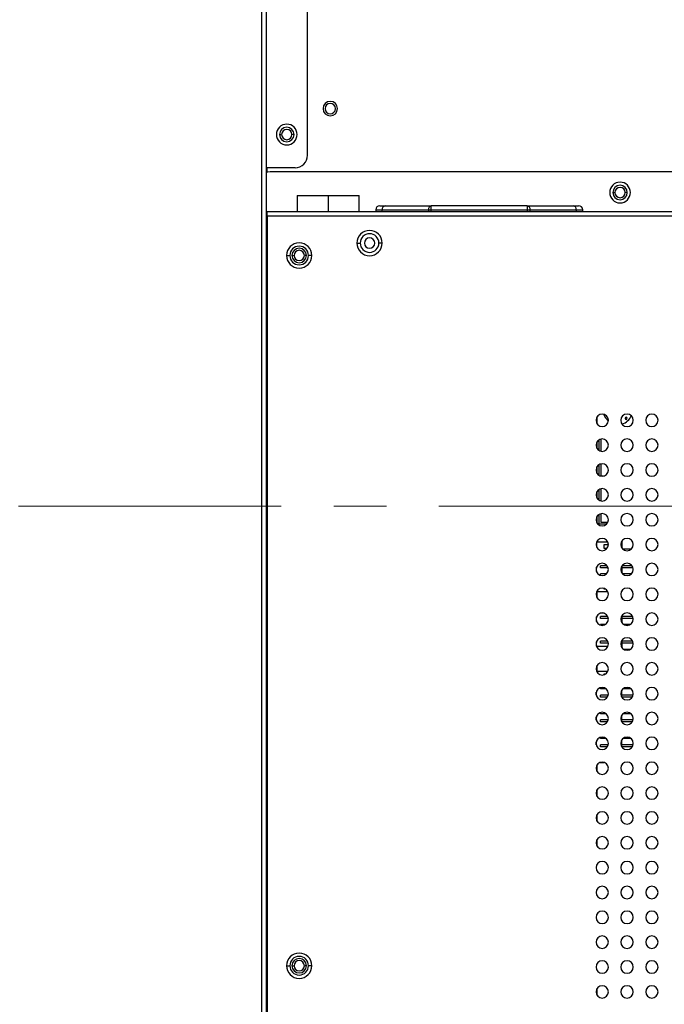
# Model space of a CAD drawing. Header units: millimetres. Extents: x 0 to 1118, y 0 to 864.
# Tile 49 of 254: x 888 to 919, y 385 to 432. Entities that reach past the tile are written whole.
import ezdxf

# ---------------------------------------------------------------- set-up
doc = ezdxf.new("R2010")
doc.units = ezdxf.units.MM
doc.linetypes.add('CENTERX2', pattern=[20.32, 12.7, -2.54, 2.54, -2.54])

msp = doc.modelspace()

# ---------------------------------------------------------------- linework, layer by layer
at = {"color": 7, "linetype": 'Continuous', "lineweight": 25}
for p, q in [((899.889, 338.725), (899.889, 457.885)), ((900.089, 457.885), (900.089, 338.725)), ((902.089, 425.707), (902.089, 456.753)), ((900.739, 426.707), (900.839, 426.707)), ((901.439, 426.707), (901.339, 426.707)), ((901.489, 425.107), (900.089, 425.107)), ((900.149, 424.891), (900.149, 425.107)), ((949.489, 424.907), (900.289, 424.907)), ((901.589, 423.767), (901.589, 422.967)), ((901.589, 423.767), (903.089, 423.767)), ((903.089, 423.767), (904.589, 423.767)), ((904.589, 422.967), (904.589, 423.767)), ((916.841, 423.907), (916.941, 423.907)), ((917.541, 423.907), (917.441, 423.907)), ((905.589, 423.267), (905.838, 423.267)), ((905.838, 423.267), (908.069, 423.267)), ((908.069, 423.067), (908.069, 423.267)), ((912.71, 423.267), (908.069, 423.267)), ((912.71, 423.267), (912.71, 423.067)), ((912.71, 423.267), (914.941, 423.267)), ((914.941, 423.267), (915.189, 423.267)), ((900.149, 422.767), (900.149, 422.967)), ((950.489, 422.967), (900.149, 422.967)), ((950.489, 422.767), (900.149, 422.767)), ((900.149, 422.767), (900.149, 347.575)), ((905.389, 423.067), (905.389, 422.967)), ((905.389, 423.067), (905.701, 423.067)), ((905.701, 423.067), (907.932, 423.067)), ((907.932, 423.067), (908.069, 423.067)), ((908.069, 423.067), (912.71, 423.067)), ((912.71, 423.067), (912.847, 423.067)), ((912.847, 423.067), (915.078, 423.067)), ((915.389, 422.967), (915.389, 423.067)), ((900.089, 422.667), (900.149, 422.667)), ((900.149, 422.467), (900.089, 422.467)), ((904.479, 421.467), (904.639, 421.467)), ((905.699, 421.467), (905.539, 421.467)), ((901.079, 420.867), (901.239, 420.867)), ((901.339, 420.867), (901.439, 420.867)), ((902.039, 420.867), (901.939, 420.867)), ((902.299, 420.867), (902.139, 420.867)), ((916.089, 412.727), (916.089, 413.087)), ((916.089, 411.527), (916.089, 411.887)), ((916.185, 411.444), (916.185, 411.97)), ((916.275, 411.412), (916.275, 412.002)), ((916.275, 410.213), (916.275, 410.802)), ((916.089, 410.327), (916.089, 410.687)), ((916.185, 410.244), (916.185, 410.77)), ((916.386, 410.213), (916.275, 410.213)), ((916.089, 409.127), (916.089, 409.487)), ((916.185, 409.044), (916.185, 409.57)), ((916.275, 409.012), (916.275, 409.602)), ((916.089, 407.927), (916.089, 408.287)), ((916.185, 407.887), (916.185, 408.37)), ((916.275, 407.977), (916.275, 408.402)), ((916.6, 407.977), (916.275, 407.977)), ((916.534, 407.887), (916.185, 407.887)), ((916.049, 407.015), (916.049, 406.799)), ((916.059, 407.037), (916.6, 407.037)), ((916.089, 407.037), (916.089, 407.087)), ((917.259, 407.037), (917.269, 407.037)), ((917.269, 407.037), (917.269, 406.758)), ((916.429, 406.917), (916.629, 406.917)), ((916.429, 406.717), (916.429, 406.917)), ((916.562, 406.717), (916.429, 406.717)), ((917.734, 406.687), (917.325, 406.687)), ((916.049, 405.599), (916.049, 405.815)), ((916.569, 405.887), (916.249, 405.887)), ((916.249, 405.787), (916.249, 405.887)), ((916.619, 405.787), (916.249, 405.787)), ((917.269, 405.857), (917.269, 405.558)), ((917.819, 405.787), (917.269, 405.787)), ((917.769, 405.887), (917.29, 405.887)), ((916.534, 405.487), (916.249, 405.487)), ((916.249, 405.418), (916.249, 405.487)), ((917.734, 405.487), (917.325, 405.487)), ((916.059, 404.637), (916.6, 404.637)), ((916.089, 404.327), (916.089, 404.637)), ((916.429, 404.757), (916.429, 404.79)), ((916.495, 404.757), (916.429, 404.757)), ((917.259, 404.637), (917.269, 404.637)), ((917.269, 404.657), (917.269, 404.637)), ((916.049, 403.199), (916.049, 403.415)), ((916.43, 403.59), (916.229, 403.59)), ((916.599, 403.44), (916.249, 403.44)), ((916.249, 403.34), (916.249, 403.44)), ((916.628, 403.34), (916.249, 403.34)), ((917.269, 403.457), (917.269, 403.158)), ((917.799, 403.44), (917.269, 403.44)), ((917.828, 403.34), (917.269, 403.34)), ((916.466, 403.04), (916.249, 403.04)), ((916.249, 403.018), (916.249, 403.04)), ((917.666, 403.04), (917.393, 403.04)), ((916.599, 402.24), (916.249, 402.24)), ((916.249, 402.14), (916.249, 402.24)), ((917.269, 402.257), (917.269, 401.958)), ((917.799, 402.24), (917.269, 402.24)), ((916.049, 401.999), (916.049, 402.215)), ((916.606, 401.99), (916.053, 401.99)), ((916.628, 402.14), (916.249, 402.14)), ((917.828, 402.14), (917.269, 402.14)), ((917.666, 401.84), (917.393, 401.84)), ((916.089, 400.79), (916.089, 401.087)), ((916.053, 400.79), (916.606, 400.79)), ((916.42, 400.67), (916.513, 400.67)), ((916.42, 400.621), (916.42, 400.67)), ((917.253, 400.79), (917.26, 400.79)), ((917.26, 400.79), (917.26, 400.776)), ((916.24, 399.94), (916.24, 399.993)), ((916.519, 399.94), (916.24, 399.94)), ((917.719, 399.94), (917.34, 399.94)), ((916.04, 399.63), (916.04, 399.784)), ((916.622, 399.64), (916.24, 399.64)), ((916.24, 399.54), (916.24, 399.64)), ((916.578, 399.54), (916.24, 399.54)), ((917.26, 399.838), (917.26, 399.576)), ((917.822, 399.64), (917.26, 399.64)), ((917.778, 399.54), (917.281, 399.54)), ((916.04, 398.43), (916.04, 398.584)), ((916.24, 398.74), (916.24, 398.793)), ((916.519, 398.74), (916.24, 398.74)), ((916.622, 398.44), (916.24, 398.44)), ((916.24, 398.34), (916.24, 398.44)), ((917.26, 398.638), (917.26, 398.376)), ((917.822, 398.44), (917.26, 398.44)), ((917.719, 398.74), (917.34, 398.74)), ((916.578, 398.34), (916.24, 398.34)), ((917.778, 398.34), (917.281, 398.34)), ((916.24, 397.54), (916.24, 397.593)), ((916.519, 397.54), (916.24, 397.54)), ((917.719, 397.54), (917.34, 397.54)), ((916.04, 397.23), (916.04, 397.384)), ((916.622, 397.24), (916.24, 397.24)), ((916.24, 397.14), (916.24, 397.24)), ((916.578, 397.14), (916.24, 397.14)), ((917.26, 397.438), (917.26, 397.176)), ((917.822, 397.24), (917.26, 397.24)), ((917.778, 397.14), (917.281, 397.14)), ((916.089, 395.927), (916.089, 396.287)), ((916.229, 396.39), (916.43, 396.39)), ((916.089, 394.727), (916.089, 395.087)), ((916.089, 393.527), (916.089, 393.887)), ((916.089, 392.327), (916.089, 392.687)), ((901.079, 386.571), (901.239, 386.571)), ((901.339, 386.571), (901.439, 386.571)), ((902.039, 386.571), (901.939, 386.571)), ((902.299, 386.571), (902.139, 386.571)), ((916.089, 385.127), (916.089, 385.487))]:
    msp.add_line(p, q, dxfattribs=at)
at = {"color": 8, "linetype": 'Continuous', "lineweight": 25}
for p, q in [((903.089, 423.767), (903.089, 422.967)), ((905.701, 422.967), (905.701, 423.067)), ((907.932, 423.067), (907.932, 422.967)), ((908.069, 422.967), (908.069, 423.067)), ((912.71, 423.067), (912.71, 422.967)), ((912.847, 422.967), (912.847, 423.067)), ((915.078, 423.067), (915.078, 422.967)), ((915.078, 423.067), (915.389, 423.067))]:
    msp.add_line(p, q, dxfattribs=at)
at = {"color": 7, "linetype": 'CENTERX2', "lineweight": 18}
msp.add_line((705.242, 408.757), (993.096, 408.757), dxfattribs=at)
at = {"color": 7, "linetype": 'Continuous', "lineweight": 25, "flags": 128}
for points in [[(900.289, 424.907), (900.172, 424.896), (900.089, 424.873)], [(916.414, 413.195), (916.479, 413.044), (916.626, 412.865)], [(917.354, 413.151), (917.344, 413.14), (917.305, 413.106)], [(917.441, 412.972), (917.478, 413.006), (917.512, 413.043)], [(917.441, 412.972), (917.478, 413.006), (917.512, 413.043)]]:
    msp.add_lwpolyline(points, dxfattribs=at)
at = {"color": 7, "linetype": 'Continuous', "lineweight": 25}
for centre, radius, start, end in [((903.189, 427.957), 0.35, 0, 180), ((903.189, 427.957), 0.35, 180, 0), ((903.189, 427.957), 0.25, 0, 180), ((903.189, 427.957), 0.25, 180, 0), ((901.089, 426.707), 0.5, 0, 180), ((901.089, 426.707), 0.35, 0, 180), ((901.089, 426.707), 0.5, 180, 0), ((901.089, 426.707), 0.35, 180, 0), ((901.089, 426.707), 0.25, 0, 180), ((901.089, 426.707), 0.25, 180, 0), ((901.489, 425.707), 0.6, 270, 0), ((917.191, 423.907), 0.5, 0, 180), ((917.191, 423.907), 0.35, 0, 180), ((917.191, 423.907), 0.25, 0, 180), ((917.191, 423.907), 0.5, 180, 0), ((917.191, 423.907), 0.35, 180, 0), ((917.191, 423.907), 0.25, 180, 0), ((905.589, 423.067), 0.2, 90, 180), ((905.877, 423.093), 0.178, 102.3823, 188.4946), ((908.108, 423.093), 0.178, 102.3823, 188.4946), ((912.671, 423.093), 0.178, 351.5054, 77.6177), ((914.902, 423.093), 0.178, 351.5054, 77.6177), ((915.189, 423.067), 0.2, 0, 90), ((905.089, 421.467), 0.61, 0, 180), ((905.089, 421.467), 0.45, 0, 180), ((901.689, 420.867), 0.61, 0, 180), ((901.689, 420.867), 0.45, 0, 180), ((905.089, 421.467), 0.61, 180, 0), ((905.089, 421.467), 0.45, 180, 0), ((905.089, 421.467), 0.25, 0, 180), ((905.089, 421.467), 0.25, 180, 0), ((901.689, 420.867), 0.61, 180, 0), ((901.689, 420.867), 0.45, 180, 0), ((901.689, 420.867), 0.35, 0, 180), ((901.689, 420.867), 0.35, 180, 0), ((901.689, 420.867), 0.25, 0, 180), ((901.689, 420.867), 0.25, 180, 0), ((916.329, 412.907), 0.3, 0, 180), ((917.529, 412.907), 0.3, 0, 180), ((918.729, 412.907), 0.3, 0, 180), ((916.329, 412.907), 0.3, 180, 0), ((917.529, 412.907), 0.3, 180, 0), ((917.086, 413.394), 0.701, 287.0713, 337.564), ((917.482, 413.002), 0.0508, 90, 270), ((917.482, 413.002), 0.0508, 270, 90), ((918.729, 412.907), 0.3, 180, 0), ((916.329, 411.707), 0.3, 0, 180), ((917.529, 411.707), 0.3, 0, 180), ((918.729, 411.707), 0.3, 0, 180), ((916.329, 411.707), 0.3, 180, 0), ((917.529, 411.707), 0.3, 180, 0), ((918.729, 411.707), 0.3, 180, 0), ((916.329, 410.507), 0.3, 0, 180), ((917.529, 410.507), 0.3, 0, 180), ((918.729, 410.507), 0.3, 0, 180), ((916.329, 410.507), 0.3, 180, 0), ((917.529, 410.507), 0.3, 180, 0), ((918.729, 410.507), 0.3, 180, 0), ((916.329, 409.307), 0.3, 0, 180), ((917.529, 409.307), 0.3, 0, 180), ((918.729, 409.307), 0.3, 0, 180), ((916.329, 409.307), 0.3, 180, 0), ((917.529, 409.307), 0.3, 180, 0), ((918.729, 409.307), 0.3, 180, 0), ((916.329, 408.107), 0.3, 0, 180), ((916.329, 408.107), 0.3, 180, 0), ((917.529, 408.107), 0.3, 0, 180), ((917.529, 408.107), 0.3, 180, 0), ((918.729, 408.107), 0.3, 0, 180), ((918.729, 408.107), 0.3, 180, 0), ((916.329, 406.907), 0.3, 0, 180), ((917.529, 406.907), 0.3, 0, 180), ((918.729, 406.907), 0.3, 0, 180), ((916.329, 406.907), 0.3, 180, 0), ((917.529, 406.907), 0.3, 180, 0), ((918.729, 406.907), 0.3, 180, 0), ((916.329, 405.707), 0.3, 0, 180), ((916.329, 405.707), 0.3, 180, 0), ((917.529, 405.707), 0.3, 0, 180), ((917.529, 405.707), 0.3, 180, 0), ((918.729, 405.707), 0.3, 0, 180), ((918.729, 405.707), 0.3, 180, 0), ((916.329, 404.507), 0.3, 0, 180), ((917.529, 404.507), 0.3, 0, 180), ((918.729, 404.507), 0.3, 0, 180), ((916.329, 404.507), 0.3, 180, 0), ((917.529, 404.507), 0.3, 180, 0), ((918.729, 404.507), 0.3, 180, 0), ((916.329, 403.307), 0.3, 0, 180), ((916.329, 403.307), 0.3, 180, 0), ((917.529, 403.307), 0.3, 0, 180), ((917.529, 403.307), 0.3, 180, 0), ((918.729, 403.307), 0.3, 0, 180), ((918.729, 403.307), 0.3, 180, 0), ((916.329, 402.107), 0.3, 0, 180), ((917.529, 402.107), 0.3, 0, 180), ((918.729, 402.107), 0.3, 0, 180), ((916.329, 402.107), 0.3, 180, 0), ((917.529, 402.107), 0.3, 180, 0), ((918.729, 402.107), 0.3, 180, 0), ((916.329, 400.907), 0.3, 0, 180), ((916.329, 400.907), 0.3, 180, 0), ((917.529, 400.907), 0.3, 0, 180), ((917.529, 400.907), 0.3, 180, 0), ((918.729, 400.907), 0.3, 0, 180), ((918.729, 400.907), 0.3, 180, 0), ((916.329, 399.707), 0.3, 0, 180), ((917.529, 399.707), 0.3, 0, 180), ((918.729, 399.707), 0.3, 0, 180), ((916.329, 399.707), 0.3, 180, 0), ((917.529, 399.707), 0.3, 180, 0), ((918.729, 399.707), 0.3, 180, 0), ((916.329, 398.507), 0.3, 0, 180), ((916.329, 398.507), 0.3, 180, 0), ((917.529, 398.507), 0.3, 0, 180), ((917.529, 398.507), 0.3, 180, 0), ((918.729, 398.507), 0.3, 0, 180), ((918.729, 398.507), 0.3, 180, 0), ((916.329, 397.307), 0.3, 0, 180), ((917.529, 397.307), 0.3, 0, 180), ((918.729, 397.307), 0.3, 0, 180), ((916.329, 397.307), 0.3, 180, 0), ((917.529, 397.307), 0.3, 180, 0), ((918.729, 397.307), 0.3, 180, 0), ((916.329, 396.107), 0.3, 0, 180), ((916.329, 396.107), 0.3, 180, 0), ((917.529, 396.107), 0.3, 0, 180), ((917.529, 396.107), 0.3, 180, 0), ((918.729, 396.107), 0.3, 0, 180), ((918.729, 396.107), 0.3, 180, 0), ((916.329, 394.907), 0.3, 0, 180), ((917.529, 394.907), 0.3, 0, 180), ((918.729, 394.907), 0.3, 0, 180), ((916.329, 394.907), 0.3, 180, 0), ((917.529, 394.907), 0.3, 180, 0), ((918.729, 394.907), 0.3, 180, 0), ((916.329, 393.707), 0.3, 0, 180), ((916.329, 393.707), 0.3, 180, 0), ((917.529, 393.707), 0.3, 0, 180), ((917.529, 393.707), 0.3, 180, 0), ((918.729, 393.707), 0.3, 0, 180), ((918.729, 393.707), 0.3, 180, 0), ((916.329, 392.507), 0.3, 0, 180), ((917.529, 392.507), 0.3, 0, 180), ((918.729, 392.507), 0.3, 0, 180), ((916.329, 392.507), 0.3, 180, 0), ((917.529, 392.507), 0.3, 180, 0), ((918.729, 392.507), 0.3, 180, 0), ((916.329, 391.307), 0.3, 0, 180), ((916.329, 391.307), 0.3, 180, 0), ((917.529, 391.307), 0.3, 0, 180), ((917.529, 391.307), 0.3, 180, 0), ((918.729, 391.307), 0.3, 0, 180), ((918.729, 391.307), 0.3, 180, 0), ((916.329, 390.107), 0.3, 0, 180), ((917.529, 390.107), 0.3, 0, 180), ((918.729, 390.107), 0.3, 0, 180), ((916.329, 390.107), 0.3, 180, 0), ((917.529, 390.107), 0.3, 180, 0), ((918.729, 390.107), 0.3, 180, 0), ((916.329, 388.907), 0.3, 0, 180), ((917.529, 388.907), 0.3, 0, 180), ((918.729, 388.907), 0.3, 0, 180), ((916.329, 388.907), 0.3, 180, 0), ((917.529, 388.907), 0.3, 180, 0), ((918.729, 388.907), 0.3, 180, 0), ((916.329, 387.707), 0.3, 0, 180), ((917.529, 387.707), 0.3, 0, 180), ((918.729, 387.707), 0.3, 0, 180), ((916.329, 387.707), 0.3, 180, 0), ((917.529, 387.707), 0.3, 180, 0), ((918.729, 387.707), 0.3, 180, 0), ((901.689, 386.571), 0.61, 0, 180), ((901.689, 386.571), 0.61, 180, 0), ((901.689, 386.571), 0.45, 0, 180), ((901.689, 386.571), 0.45, 180, 0), ((901.689, 386.571), 0.35, 0, 180), ((901.689, 386.571), 0.35, 180, 0), ((901.689, 386.571), 0.25, 0, 180), ((901.689, 386.571), 0.25, 180, 0), ((916.329, 386.507), 0.3, 0, 180), ((917.529, 386.507), 0.3, 0, 180), ((918.729, 386.507), 0.3, 0, 180), ((916.329, 386.507), 0.3, 180, 0), ((917.529, 386.507), 0.3, 180, 0), ((918.729, 386.507), 0.3, 180, 0), ((916.329, 385.307), 0.3, 0, 180), ((917.529, 385.307), 0.3, 0, 180), ((918.729, 385.307), 0.3, 0, 180), ((916.329, 385.307), 0.3, 180, 0), ((917.529, 385.307), 0.3, 180, 0), ((918.729, 385.307), 0.3, 180, 0)]:
    msp.add_arc(centre, radius, start, end, dxfattribs=at)

doc.saveas('drawing.dxf')
